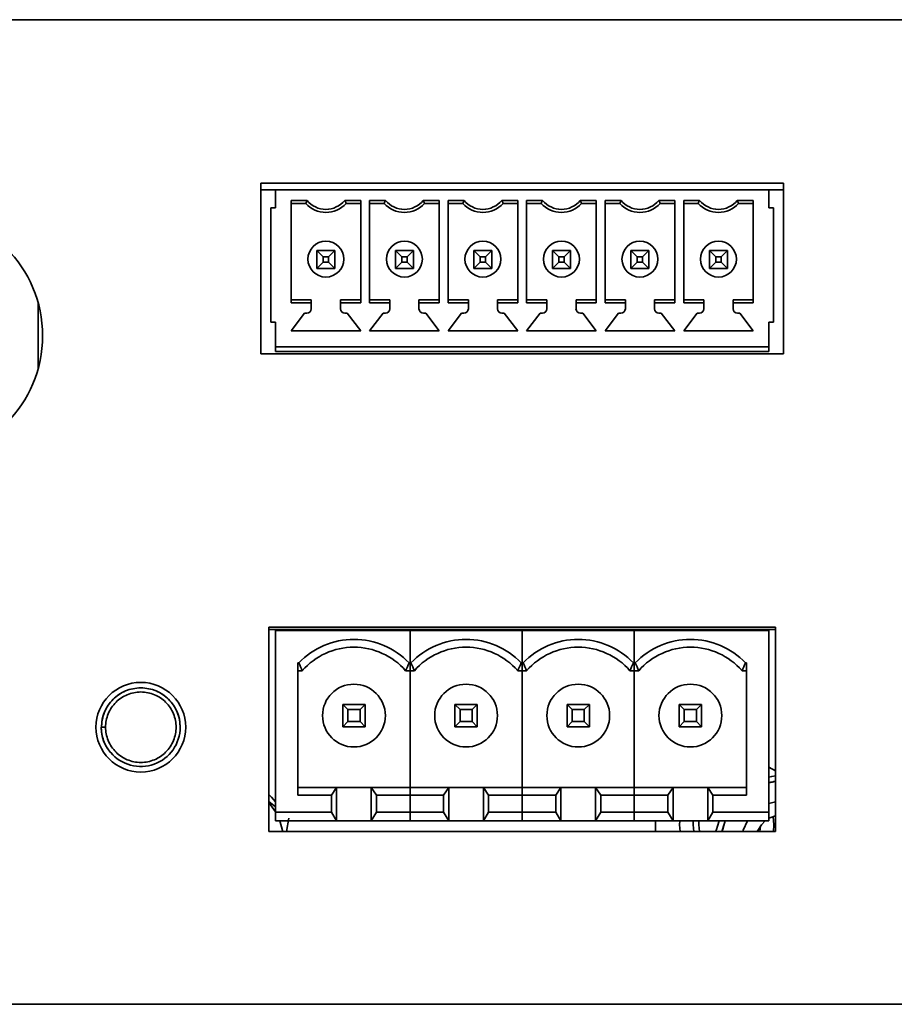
# Model space of a CAD drawing. Header units: millimetres. Extents: x 5 to 587, y 7 to 377.
# Tile 9 of 16: x 474 to 487, y 171 to 186. Entities that reach past the tile are written whole.
import ezdxf

# ---------------------------------------------------------------- set-up
doc = ezdxf.new("R2010")
doc.units = ezdxf.units.MM

msp = doc.modelspace()

# ---------------------------------------------------------------- linework, layer by layer
at = {"color": 7, "linetype": 'Continuous', "lineweight": 35}
for p, q in [((430.44, 185.5322), (575.7734, 185.5322)), ((475.0413, 185.533), (475.0413, 185.5322)), ((475.1829, 185.533), (475.0413, 185.533)), ((475.1829, 185.533), (475.1829, 185.5322)), ((475.6422, 185.533), (475.1829, 185.533)), ((475.6422, 185.533), (475.6422, 185.5322)), ((476.566, 185.533), (475.6422, 185.533)), ((476.566, 185.533), (476.566, 185.5322)), ((477.0305, 185.533), (476.566, 185.533)), ((477.0305, 185.533), (477.0305, 185.5322)), ((485.6167, 183.1022), (477.85, 183.1022)), ((477.85, 183.1022), (477.85, 180.5688)), ((485.6167, 180.5688), (485.6167, 183.1022)), ((478.0667, 183.0029), (477.85, 183.0029)), ((478.0667, 182.7362), (478.0667, 183.0029)), ((485.4, 183.0029), (478.0667, 183.0029)), ((485.6167, 183.0029), (485.4, 183.0029)), ((485.4, 183.0029), (485.4, 182.7362)), ((478.3, 182.8476), (478.5373, 182.8476)), ((478.3, 182.8476), (478.3, 181.3249)), ((478.5167, 182.8029), (478.3, 182.8029)), ((478.5167, 182.8029), (478.3, 182.8029)), ((478.5167, 182.8029), (478.5167, 182.8029)), ((479.0961, 182.8476), (479.3334, 182.8476)), ((479.3334, 182.8029), (479.1167, 182.8029)), ((479.1167, 182.8029), (479.1167, 182.8029)), ((479.3334, 182.8029), (479.1167, 182.8029)), ((479.3334, 181.3249), (479.3334, 182.8476)), ((479.4667, 182.8476), (479.7039, 182.8476)), ((479.4667, 182.8476), (479.4667, 181.3249)), ((479.6834, 182.8029), (479.4667, 182.8029)), ((479.6834, 182.8029), (479.4667, 182.8029)), ((479.6834, 182.8029), (479.6834, 182.8029)), ((480.2628, 182.8476), (480.5, 182.8476)), ((480.5, 182.8029), (480.2834, 182.8029)), ((480.2834, 182.8029), (480.2834, 182.8029)), ((480.5, 182.8029), (480.2834, 182.8029)), ((480.5, 181.3249), (480.5, 182.8476)), ((480.6334, 182.8476), (480.8706, 182.8476)), ((480.6334, 182.8476), (480.6334, 181.3249)), ((480.85, 182.8029), (480.6334, 182.8029)), ((480.85, 182.8029), (480.6334, 182.8029)), ((480.85, 182.8029), (480.85, 182.8029)), ((481.4295, 182.8476), (481.6667, 182.8476)), ((481.6667, 182.8029), (481.45, 182.8029)), ((481.45, 182.8029), (481.45, 182.8029)), ((481.6667, 182.8029), (481.45, 182.8029)), ((481.6667, 181.3249), (481.6667, 182.8476)), ((481.8, 182.8476), (482.0373, 182.8476)), ((481.8, 182.8476), (481.8, 181.3249)), ((482.0167, 182.8029), (481.8, 182.8029)), ((482.0167, 182.8029), (481.8, 182.8029)), ((482.0167, 182.8029), (482.0167, 182.8029)), ((482.5961, 182.8476), (482.8334, 182.8476)), ((482.8334, 182.8029), (482.6167, 182.8029)), ((482.6167, 182.8029), (482.6167, 182.8029)), ((482.8334, 182.8029), (482.6167, 182.8029)), ((482.8334, 181.3249), (482.8334, 182.8476)), ((482.9667, 182.8476), (483.2039, 182.8476)), ((482.9667, 182.8476), (482.9667, 181.3249)), ((483.1834, 182.8029), (482.9667, 182.8029)), ((483.1834, 182.8029), (482.9667, 182.8029)), ((483.1834, 182.8029), (483.1834, 182.8029)), ((483.7628, 182.8476), (484, 182.8476)), ((484, 182.8029), (483.7834, 182.8029)), ((483.7834, 182.8029), (483.7834, 182.8029)), ((484, 182.8029), (483.7834, 182.8029)), ((484, 181.3249), (484, 182.8476)), ((484.1334, 182.8476), (484.3706, 182.8476)), ((484.1334, 182.8476), (484.1334, 181.3249)), ((484.35, 182.8029), (484.1334, 182.8029)), ((484.35, 182.8029), (484.1334, 182.8029)), ((484.35, 182.8029), (484.35, 182.8029)), ((484.9295, 182.8476), (485.1667, 182.8476)), ((485.1667, 182.8029), (484.95, 182.8029)), ((484.95, 182.8029), (484.95, 182.8029)), ((485.1667, 182.8029), (484.95, 182.8029)), ((485.1667, 181.3249), (485.1667, 182.8476)), ((478, 182.7362), (478, 181.0362)), ((478.0667, 182.7362), (478, 182.7362)), ((485.4, 182.7362), (485.4667, 182.7362)), ((485.4667, 181.0362), (485.4667, 182.7362)), ((478.6834, 181.8362), (478.6834, 182.1029)), ((478.6834, 182.1029), (478.7767, 182.0096)), ((478.6834, 182.1029), (478.95, 182.1029)), ((478.95, 182.1029), (478.8567, 182.0096)), ((478.95, 182.1029), (478.95, 181.8362)), ((479.85, 181.8362), (479.85, 182.1029)), ((479.85, 182.1029), (479.9434, 182.0096)), ((479.85, 182.1029), (480.1167, 182.1029)), ((480.1167, 182.1029), (480.0234, 182.0096)), ((480.1167, 182.1029), (480.1167, 181.8362)), ((481.0167, 181.8362), (481.0167, 182.1029)), ((481.0167, 182.1029), (481.11, 182.0096)), ((481.0167, 182.1029), (481.2834, 182.1029)), ((481.2834, 182.1029), (481.19, 182.0096)), ((481.2834, 182.1029), (481.2834, 181.8362)), ((482.1834, 181.8362), (482.1834, 182.1029)), ((482.1834, 182.1029), (482.2767, 182.0096)), ((482.1834, 182.1029), (482.45, 182.1029)), ((482.45, 182.1029), (482.3567, 182.0096)), ((482.45, 182.1029), (482.45, 181.8362)), ((483.35, 181.8362), (483.35, 182.1029)), ((483.35, 182.1029), (483.4434, 182.0096)), ((483.35, 182.1029), (483.6167, 182.1029)), ((483.6167, 182.1029), (483.5234, 182.0096)), ((483.6167, 182.1029), (483.6167, 181.8362)), ((484.5167, 181.8362), (484.5167, 182.1029)), ((484.5167, 182.1029), (484.61, 182.0096)), ((484.5167, 182.1029), (484.7834, 182.1029)), ((484.7834, 182.1029), (484.69, 182.0096)), ((484.7834, 182.1029), (484.7834, 181.8362)), ((478.55, 181.9746), (478.55, 181.9746)), ((478.7767, 181.9296), (478.6834, 181.8362)), ((478.7767, 182.0096), (478.7767, 181.9296)), ((478.8567, 182.0096), (478.7767, 182.0096)), ((478.7767, 181.9296), (478.8567, 181.9296)), ((478.8567, 181.9296), (478.8567, 182.0096)), ((478.8567, 181.9296), (478.95, 181.8362)), ((479.0834, 181.9746), (479.0834, 181.9746)), ((479.7167, 181.9746), (479.7167, 181.9746)), ((479.9434, 181.9296), (479.85, 181.8362)), ((479.9434, 182.0096), (479.9434, 181.9296)), ((480.0234, 182.0096), (479.9434, 182.0096)), ((479.9434, 181.9296), (480.0234, 181.9296)), ((480.0234, 181.9296), (480.0234, 182.0096)), ((480.0234, 181.9296), (480.1167, 181.8362)), ((480.25, 181.9746), (480.25, 181.9746)), ((480.8834, 181.9746), (480.8834, 181.9746)), ((481.11, 181.9296), (481.0167, 181.8362)), ((481.11, 182.0096), (481.11, 181.9296)), ((481.19, 182.0096), (481.11, 182.0096)), ((481.11, 181.9296), (481.19, 181.9296)), ((481.19, 181.9296), (481.19, 182.0096)), ((481.19, 181.9296), (481.2834, 181.8362)), ((481.4167, 181.9746), (481.4167, 181.9746)), ((482.05, 181.9746), (482.05, 181.9746)), ((482.2767, 181.9296), (482.1834, 181.8362)), ((482.2767, 182.0096), (482.2767, 181.9296)), ((482.3567, 182.0096), (482.2767, 182.0096)), ((482.2767, 181.9296), (482.3567, 181.9296)), ((482.3567, 181.9296), (482.3567, 182.0096)), ((482.3567, 181.9296), (482.45, 181.8362)), ((482.5834, 181.9746), (482.5834, 181.9746)), ((483.2167, 181.9746), (483.2167, 181.9746)), ((483.4434, 181.9296), (483.35, 181.8362)), ((483.4434, 182.0096), (483.4434, 181.9296)), ((483.5234, 182.0096), (483.4434, 182.0096)), ((483.4434, 181.9296), (483.5234, 181.9296)), ((483.5234, 181.9296), (483.5234, 182.0096)), ((483.5234, 181.9296), (483.6167, 181.8362)), ((483.75, 181.9746), (483.75, 181.9746)), ((484.3834, 181.9746), (484.3834, 181.9746)), ((484.61, 181.9296), (484.5167, 181.8362)), ((484.61, 182.0096), (484.61, 181.9296)), ((484.69, 182.0096), (484.61, 182.0096)), ((484.61, 181.9296), (484.69, 181.9296)), ((484.69, 181.9296), (484.69, 182.0096)), ((484.69, 181.9296), (484.7834, 181.8362)), ((484.9167, 181.9746), (484.9167, 181.9746)), ((478.95, 181.8362), (478.6834, 181.8362)), ((478.6834, 181.8362), (478.95, 181.8362)), ((480.1167, 181.8362), (479.85, 181.8362)), ((479.85, 181.8362), (480.1167, 181.8362)), ((481.2834, 181.8362), (481.0167, 181.8362)), ((481.0167, 181.8362), (481.2834, 181.8362)), ((482.45, 181.8362), (482.1834, 181.8362)), ((482.1834, 181.8362), (482.45, 181.8362)), ((483.6167, 181.8362), (483.35, 181.8362)), ((483.35, 181.8362), (483.6167, 181.8362)), ((484.7834, 181.8362), (484.5167, 181.8362)), ((484.7834, 181.8362), (484.5167, 181.8362)), ((474.5401, 180.3455), (474.5401, 181.3251)), ((474.5401, 180.3455), (474.5401, 181.3251)), ((478.3, 181.3696), (478.6, 181.3696)), ((478.6, 181.3249), (478.3, 181.3249)), ((478.6, 181.3696), (478.6, 181.3249)), ((478.6, 181.3249), (478.6, 181.2362)), ((479.0334, 181.3696), (479.3334, 181.3696)), ((479.0334, 181.3249), (479.0334, 181.3696)), ((479.3334, 181.3249), (479.0334, 181.3249)), ((479.0334, 181.2362), (479.0334, 181.3249)), ((479.4667, 181.3696), (479.7667, 181.3696)), ((479.7667, 181.3249), (479.4667, 181.3249)), ((479.7667, 181.3696), (479.7667, 181.3249)), ((479.7667, 181.3249), (479.7667, 181.2362)), ((480.2, 181.3696), (480.5, 181.3696)), ((480.2, 181.3249), (480.2, 181.3696)), ((480.5, 181.3249), (480.2, 181.3249)), ((480.2, 181.2362), (480.2, 181.3249)), ((480.6334, 181.3696), (480.9334, 181.3696)), ((480.9334, 181.3249), (480.6334, 181.3249)), ((480.9334, 181.3696), (480.9334, 181.3249)), ((480.9334, 181.3249), (480.9334, 181.2362)), ((481.3667, 181.3696), (481.6667, 181.3696)), ((481.3667, 181.3249), (481.3667, 181.3696)), ((481.6667, 181.3249), (481.3667, 181.3249)), ((481.3667, 181.2362), (481.3667, 181.3249)), ((481.8, 181.3696), (482.1, 181.3696)), ((482.1, 181.3249), (481.8, 181.3249)), ((482.1, 181.3696), (482.1, 181.3249)), ((482.1, 181.3249), (482.1, 181.2362)), ((482.5334, 181.3696), (482.8334, 181.3696)), ((482.5334, 181.3249), (482.5334, 181.3696)), ((482.8334, 181.3249), (482.5334, 181.3249)), ((482.5334, 181.2362), (482.5334, 181.3249)), ((482.9667, 181.3696), (483.2667, 181.3696)), ((483.2667, 181.3249), (482.9667, 181.3249)), ((483.2667, 181.3696), (483.2667, 181.3249)), ((483.2667, 181.3249), (483.2667, 181.2362)), ((483.7, 181.3696), (484, 181.3696)), ((483.7, 181.3249), (483.7, 181.3696)), ((483.7, 181.2362), (483.7, 181.3249)), ((484, 181.3249), (483.7, 181.3249)), ((484.1334, 181.3696), (484.4334, 181.3696)), ((484.4334, 181.3249), (484.1334, 181.3249)), ((484.4334, 181.3696), (484.4334, 181.3249)), ((484.4334, 181.3249), (484.4334, 181.2362)), ((484.8667, 181.3696), (485.1667, 181.3696)), ((484.8667, 181.3249), (484.8667, 181.3696)), ((484.8667, 181.2362), (484.8667, 181.3249)), ((485.1667, 181.3249), (484.8667, 181.3249)), ((478.0667, 181.0362), (478, 181.0362)), ((478.0667, 181.0362), (478, 181.0362)), ((478.0667, 180.6696), (478.0667, 181.0362)), ((478.5, 181.1696), (478.3, 180.9096)), ((478.5, 181.1696), (478.3, 180.9096)), ((478.5334, 181.1696), (478.5, 181.1696)), ((478.5, 181.1696), (478.5, 181.1696)), ((478.5334, 181.1696), (478.5, 181.1696)), ((479.1334, 181.1696), (479.1, 181.1696)), ((479.1334, 181.1696), (479.1, 181.1696)), ((479.3334, 180.9096), (479.1334, 181.1696)), ((479.3334, 180.9096), (479.1334, 181.1696)), ((479.1334, 181.1696), (479.1334, 181.1696)), ((479.6667, 181.1696), (479.4667, 180.9096)), ((479.6667, 181.1696), (479.4667, 180.9096)), ((479.7, 181.1696), (479.6667, 181.1696)), ((479.6667, 181.1696), (479.6667, 181.1696)), ((479.7, 181.1696), (479.6667, 181.1696)), ((480.3, 181.1696), (480.2667, 181.1696)), ((480.3, 181.1696), (480.2667, 181.1696)), ((480.5, 180.9096), (480.3, 181.1696)), ((480.5, 180.9096), (480.3, 181.1696)), ((480.3, 181.1696), (480.3, 181.1696)), ((480.8334, 181.1696), (480.6334, 180.9096)), ((480.8334, 181.1696), (480.6334, 180.9096)), ((480.8667, 181.1696), (480.8334, 181.1696)), ((480.8334, 181.1696), (480.8334, 181.1696)), ((480.8667, 181.1696), (480.8334, 181.1696)), ((481.4667, 181.1696), (481.4334, 181.1696)), ((481.4667, 181.1696), (481.4334, 181.1696)), ((481.6667, 180.9096), (481.4667, 181.1696)), ((481.6667, 180.9096), (481.4667, 181.1696)), ((481.4667, 181.1696), (481.4667, 181.1696)), ((482, 181.1696), (481.8, 180.9096)), ((482, 181.1696), (481.8, 180.9096)), ((482.0334, 181.1696), (482, 181.1696)), ((482, 181.1696), (482, 181.1696)), ((482.0334, 181.1696), (482, 181.1696)), ((482.6334, 181.1696), (482.6, 181.1696)), ((482.6334, 181.1696), (482.6, 181.1696)), ((482.8334, 180.9096), (482.6334, 181.1696)), ((482.8334, 180.9096), (482.6334, 181.1696)), ((482.6334, 181.1696), (482.6334, 181.1696)), ((483.1667, 181.1696), (482.9667, 180.9096)), ((483.1667, 181.1696), (482.9667, 180.9096)), ((483.2, 181.1696), (483.1667, 181.1696)), ((483.1667, 181.1696), (483.1667, 181.1696)), ((483.2, 181.1696), (483.1667, 181.1696)), ((483.8, 181.1696), (483.7667, 181.1696)), ((483.8, 181.1696), (483.7667, 181.1696)), ((484, 180.9096), (483.8, 181.1696)), ((484, 180.9096), (483.8, 181.1696)), ((483.8, 181.1696), (483.8, 181.1696)), ((484.3334, 181.1696), (484.1334, 180.9096)), ((484.3334, 181.1696), (484.1334, 180.9096)), ((484.3667, 181.1696), (484.3334, 181.1696)), ((484.3334, 181.1696), (484.3334, 181.1696)), ((484.3667, 181.1696), (484.3334, 181.1696)), ((484.9667, 181.1696), (484.9334, 181.1696)), ((484.9667, 181.1696), (484.9334, 181.1696)), ((485.1667, 180.9096), (484.9667, 181.1696)), ((485.1667, 180.9096), (484.9667, 181.1696)), ((484.9667, 181.1696), (484.9667, 181.1696)), ((485.4, 181.0362), (485.4667, 181.0362)), ((485.4, 181.0362), (485.4, 180.6696)), ((485.4, 181.0362), (485.4667, 181.0362)), ((478.3, 180.9096), (479.3334, 180.9096)), ((479.4667, 180.9096), (480.5, 180.9096)), ((480.6334, 180.9096), (481.6667, 180.9096)), ((481.8, 180.9096), (482.8334, 180.9096)), ((482.9667, 180.9096), (484, 180.9096)), ((484.1334, 180.9096), (485.1667, 180.9096)), ((485.4, 180.6696), (478.0667, 180.6696)), ((478.0667, 180.6696), (478.0667, 180.6696)), ((485.4, 180.6696), (478.0667, 180.6696)), ((478.0667, 180.6529), (478.0667, 180.6696)), ((478.0667, 180.6029), (478.0667, 180.6529)), ((485.4, 180.6029), (478.0667, 180.6029)), ((485.4, 180.6696), (485.4, 180.6696)), ((485.4, 180.6696), (485.4, 180.6529)), ((485.4, 180.6529), (485.4, 180.6029)), ((477.85, 180.5688), (485.6167, 180.5688)), ((485.5, 176.5022), (477.9667, 176.5022)), ((477.9667, 176.5022), (477.9667, 173.4688)), ((485.5, 173.4688), (485.5, 176.5022)), ((485.5, 176.4694), (477.9667, 176.4694)), ((478.0667, 173.7568), (478.0667, 176.4568)), ((480.0667, 176.4568), (478.0667, 176.4568)), ((479.0667, 176.4568), (479.0667, 176.4694)), ((479.4, 176.4568), (479.4, 176.4694)), ((480.0667, 175.9729), (480.0667, 176.4568)), ((481.7334, 176.4568), (480.0667, 176.4568)), ((480.0667, 175.9729), (480.0667, 176.4568)), ((480.7334, 176.4568), (480.7334, 176.4694)), ((481.0667, 176.4568), (481.0667, 176.4694)), ((481.7334, 175.9729), (481.7334, 176.4568)), ((483.4, 176.4568), (481.7334, 176.4568)), ((481.7334, 175.9729), (481.7334, 176.4568)), ((482.4, 176.4568), (482.4, 176.4694)), ((482.7334, 176.4568), (482.7334, 176.4694)), ((483.4, 175.9729), (483.4, 176.4568)), ((483.4, 175.9729), (483.4, 176.4568)), ((485.4, 176.4568), (483.4, 176.4568)), ((484.0667, 176.4568), (484.0667, 176.4694)), ((484.4, 176.4568), (484.4, 176.4694)), ((485.4, 176.4568), (485.4, 173.7568)), ((478.4, 175.9729), (478.4146, 175.9729)), ((478.4, 174.0074), (478.4, 175.9729)), ((480.0667, 175.9729), (480.0522, 175.9729)), ((480.0667, 175.8568), (480.0667, 175.9729)), ((480.0667, 175.9729), (480.0812, 175.9729)), ((480.0667, 175.8568), (480.0667, 175.9729)), ((481.7334, 175.9729), (481.7188, 175.9729)), ((481.7334, 175.8568), (481.7334, 175.9729)), ((481.7334, 175.9729), (481.7479, 175.9729)), ((481.7334, 175.8568), (481.7334, 175.9729)), ((483.4, 175.9729), (483.3855, 175.9729)), ((483.4, 175.8568), (483.4, 175.9729)), ((483.4, 175.9729), (483.4146, 175.9729)), ((483.4, 175.8568), (483.4, 175.9729)), ((485.0667, 175.9729), (485.0522, 175.9729)), ((485.0667, 175.9729), (485.0667, 174.0074)), ((478.4658, 175.8568), (478.4, 175.8568)), ((478.4658, 175.8568), (478.4, 175.8568)), ((478.4658, 175.8568), (478.4658, 175.8568)), ((480.0667, 175.8568), (480.0009, 175.8568)), ((480.0009, 175.8568), (480.0009, 175.8568)), ((480.0667, 175.8568), (480.0009, 175.8568)), ((480.0667, 174.1235), (480.0667, 175.8568)), ((480.1325, 175.8568), (480.0667, 175.8568)), ((480.1325, 175.8568), (480.0667, 175.8568)), ((480.0667, 174.1235), (480.0667, 175.8568)), ((480.1325, 175.8568), (480.1325, 175.8568)), ((481.7334, 175.8568), (481.6676, 175.8568)), ((481.6676, 175.8568), (481.6676, 175.8568)), ((481.7334, 175.8568), (481.6676, 175.8568)), ((481.7334, 174.1235), (481.7334, 175.8568)), ((481.7991, 175.8568), (481.7334, 175.8568)), ((481.7991, 175.8568), (481.7334, 175.8568)), ((481.7334, 174.1235), (481.7334, 175.8568)), ((481.7991, 175.8568), (481.7991, 175.8568)), ((483.4, 175.8568), (483.3343, 175.8568)), ((483.4, 175.8568), (483.3343, 175.8568)), ((483.3343, 175.8568), (483.3343, 175.8568)), ((483.4, 174.1235), (483.4, 175.8568)), ((483.4658, 175.8568), (483.4, 175.8568)), ((483.4658, 175.8568), (483.4, 175.8568)), ((483.4, 174.1235), (483.4, 175.8568)), ((483.4658, 175.8568), (483.4658, 175.8568)), ((485.0667, 175.8568), (485.0009, 175.8568)), ((485.0667, 175.8568), (485.0009, 175.8568)), ((485.0009, 175.8568), (485.0009, 175.8568)), ((479.0667, 175.3568), (479.0667, 175.0235)), ((479.0667, 175.3568), (479.1431, 175.2804)), ((479.4, 175.3568), (479.0667, 175.3568)), ((479.4, 175.3568), (479.3236, 175.2804)), ((479.4, 175.0235), (479.4, 175.3568)), ((480.7334, 175.3568), (480.7334, 175.0235)), ((480.7334, 175.3568), (480.8098, 175.2804)), ((481.0667, 175.3568), (480.7334, 175.3568)), ((481.0667, 175.3568), (480.9903, 175.2804)), ((481.0667, 175.0235), (481.0667, 175.3568)), ((482.4, 175.3568), (482.4, 175.0235)), ((482.4, 175.3568), (482.4764, 175.2804)), ((482.7334, 175.3568), (482.4, 175.3568)), ((482.7334, 175.3568), (482.657, 175.2804)), ((482.7334, 175.0235), (482.7334, 175.3568)), ((484.0667, 175.3568), (484.0667, 175.0235)), ((484.0667, 175.3568), (484.1431, 175.2804)), ((484.4, 175.3568), (484.0667, 175.3568)), ((484.4, 175.3568), (484.3236, 175.2804)), ((484.4, 175.0235), (484.4, 175.3568)), ((478.7667, 175.1902), (478.7667, 175.1902)), ((479.1431, 175.2804), (479.1431, 175.0999)), ((479.1431, 175.2804), (479.3236, 175.2804)), ((479.3236, 175.2804), (479.3236, 175.0999)), ((480.4334, 175.1902), (480.4334, 175.1902)), ((480.8098, 175.2804), (480.8098, 175.0999)), ((480.8098, 175.2804), (480.9903, 175.2804)), ((480.9903, 175.2804), (480.9903, 175.0999)), ((482.1, 175.1902), (482.1, 175.1902)), ((482.4764, 175.2804), (482.4764, 175.0999)), ((482.4764, 175.2804), (482.657, 175.2804)), ((482.657, 175.2804), (482.657, 175.0999)), ((483.7667, 175.1902), (483.7667, 175.1902)), ((484.1431, 175.2804), (484.1431, 175.0999)), ((484.1431, 175.2804), (484.3236, 175.2804)), ((484.3236, 175.2804), (484.3236, 175.0999)), ((479.1431, 175.0999), (479.0667, 175.0235)), ((479.1431, 175.0999), (479.3236, 175.0999)), ((479.3236, 175.0999), (479.4, 175.0235)), ((480.8098, 175.0999), (480.7334, 175.0235)), ((480.8098, 175.0999), (480.9903, 175.0999)), ((480.9903, 175.0999), (481.0667, 175.0235)), ((482.4764, 175.0999), (482.4, 175.0235)), ((482.4764, 175.0999), (482.657, 175.0999)), ((482.657, 175.0999), (482.7334, 175.0235)), ((484.1431, 175.0999), (484.0667, 175.0235)), ((484.1431, 175.0999), (484.3236, 175.0999)), ((484.3236, 175.0999), (484.4, 175.0235)), ((475.5429, 175.0174), (475.4783, 175.0174)), ((479.0667, 175.0235), (479.4, 175.0235)), ((479.4, 175.0235), (479.0667, 175.0235)), ((480.7334, 175.0235), (481.0667, 175.0235)), ((481.0667, 175.0235), (480.7334, 175.0235)), ((482.4, 175.0235), (482.7334, 175.0235)), ((482.7334, 175.0235), (482.4, 175.0235)), ((484.0667, 175.0235), (484.4, 175.0235)), ((484.4, 175.0235), (484.0667, 175.0235)), ((475.6187, 174.6424), (475.6155, 174.6397)), ((485.5, 174.368), (485.4, 174.4258)), ((485.5, 174.2093), (485.4, 174.1919)), ((478.9764, 174.1235), (478.4, 174.1235)), ((478.9, 174.0074), (478.4, 174.0074)), ((478.9764, 174.1235), (478.9, 174.0074)), ((478.9, 174.0074), (478.9, 173.7568)), ((478.9764, 173.6235), (478.9764, 174.1235)), ((479.4903, 174.1235), (478.9764, 174.1235)), ((479.4903, 174.1235), (479.4903, 173.6235)), ((479.5667, 174.0074), (479.4903, 174.1235)), ((480.0667, 174.1235), (479.4903, 174.1235)), ((479.5667, 173.7568), (479.5667, 174.0074)), ((480.0667, 174.0074), (479.5667, 174.0074)), ((480.0667, 174.0074), (480.0667, 174.1235)), ((480.6431, 174.1235), (480.0667, 174.1235)), ((480.0667, 174.0074), (480.0667, 174.1235)), ((480.0667, 173.7568), (480.0667, 174.0074)), ((480.5667, 174.0074), (480.0667, 174.0074)), ((480.0667, 173.7568), (480.0667, 174.0074)), ((480.6431, 174.1235), (480.5667, 174.0074)), ((480.5667, 174.0074), (480.5667, 173.7568)), ((480.6431, 173.6235), (480.6431, 174.1235)), ((481.157, 174.1235), (480.6431, 174.1235)), ((481.157, 174.1235), (481.157, 173.6235)), ((481.2334, 174.0074), (481.157, 174.1235)), ((481.7334, 174.1235), (481.157, 174.1235)), ((481.2334, 173.7568), (481.2334, 174.0074)), ((481.7334, 174.0074), (481.2334, 174.0074)), ((481.7334, 174.0074), (481.7334, 174.1235)), ((482.3098, 174.1235), (481.7334, 174.1235)), ((481.7334, 174.0074), (481.7334, 174.1235)), ((481.7334, 173.7568), (481.7334, 174.0074)), ((482.2334, 174.0074), (481.7334, 174.0074)), ((481.7334, 173.7568), (481.7334, 174.0074)), ((482.3098, 174.1235), (482.2334, 174.0074)), ((482.2334, 174.0074), (482.2334, 173.7568)), ((482.3098, 173.6235), (482.3098, 174.1235)), ((482.8236, 174.1235), (482.3098, 174.1235)), ((482.8236, 174.1235), (482.8236, 173.6235)), ((482.9, 174.0074), (482.8236, 174.1235)), ((483.4, 174.1235), (482.8236, 174.1235)), ((482.9, 173.7568), (482.9, 174.0074)), ((483.4, 174.0074), (482.9, 174.0074)), ((483.4, 174.0074), (483.4, 174.1235)), ((483.9764, 174.1235), (483.4, 174.1235)), ((483.4, 174.0074), (483.4, 174.1235)), ((483.4, 173.7568), (483.4, 174.0074)), ((483.4, 173.7568), (483.4, 174.0074)), ((483.9, 174.0074), (483.4, 174.0074)), ((483.9764, 174.1235), (483.9, 174.0074)), ((483.9, 174.0074), (483.9, 173.7568)), ((483.9764, 173.6235), (483.9764, 174.1235)), ((484.4903, 174.1235), (483.9764, 174.1235)), ((484.4903, 174.1235), (484.4903, 173.6235)), ((484.5667, 174.0074), (484.4903, 174.1235)), ((485.0667, 174.1235), (484.4903, 174.1235)), ((484.5667, 173.7568), (484.5667, 174.0074)), ((485.0667, 174.0074), (484.5667, 174.0074)), ((477.9667, 173.9146), (478.0667, 173.8316)), ((485.5, 173.9086), (485.4, 173.8824)), ((478.9, 173.7568), (478.0667, 173.7568)), ((478.0667, 173.6235), (478.0667, 173.7568)), ((478.9, 173.7568), (478.9764, 173.6235)), ((479.4903, 173.6235), (479.5667, 173.7568)), ((479.5667, 173.7568), (480.0667, 173.7568)), ((480.0667, 173.6235), (480.0667, 173.7568)), ((480.0667, 173.6235), (480.0667, 173.7568)), ((480.5667, 173.7568), (480.0667, 173.7568)), ((480.5667, 173.7568), (480.6431, 173.6235)), ((481.157, 173.6235), (481.2334, 173.7568)), ((481.2334, 173.7568), (481.7334, 173.7568)), ((481.7334, 173.6235), (481.7334, 173.7568)), ((482.2334, 173.7568), (481.7334, 173.7568)), ((481.7334, 173.6235), (481.7334, 173.7568)), ((482.2334, 173.7568), (482.3098, 173.6235)), ((482.8236, 173.6235), (482.9, 173.7568)), ((482.9, 173.7568), (483.4, 173.7568)), ((483.4, 173.6235), (483.4, 173.7568)), ((483.4, 173.6235), (483.4, 173.7568)), ((483.9, 173.7568), (483.4, 173.7568)), ((483.9, 173.7568), (483.9764, 173.6235)), ((484.4903, 173.6235), (484.5667, 173.7568)), ((484.5667, 173.7568), (485.4, 173.7568)), ((485.4, 173.7568), (485.4, 173.6235)), ((478.9764, 173.6235), (478.0667, 173.6235)), ((480.0667, 173.6235), (478.0667, 173.6235)), ((478.0667, 173.6235), (478.0667, 173.6235)), ((478.2324, 173.4688), (478.2661, 173.666)), ((478.9764, 173.6235), (479.4903, 173.6235)), ((479.4903, 173.6235), (480.0667, 173.6235)), ((480.6431, 173.6235), (480.0667, 173.6235)), ((481.7334, 173.6235), (480.0667, 173.6235)), ((480.6431, 173.6235), (481.157, 173.6235)), ((481.157, 173.6235), (481.7334, 173.6235)), ((482.3098, 173.6235), (481.7334, 173.6235)), ((483.4, 173.6235), (481.7334, 173.6235)), ((482.3098, 173.6235), (482.8236, 173.6235)), ((482.8236, 173.6235), (483.4, 173.6235)), ((483.9764, 173.6235), (483.4, 173.6235)), ((485.4, 173.6235), (483.4, 173.6235)), ((483.715, 173.6235), (483.715, 173.4688)), ((483.9764, 173.6235), (484.4903, 173.6235)), ((484.4903, 173.6235), (485.4, 173.6235)), ((484.6609, 173.6235), (484.6385, 173.5488)), ((484.6986, 173.4688), (484.7337, 173.5785)), ((484.7495, 173.6235), (484.7059, 173.4688)), ((485.4, 173.6235), (485.4, 173.6235)), ((477.9667, 173.4688), (485.5, 173.4688)), ((485.2639, 173.4688), (485.2731, 173.5484)), ((430.34, 170.8988), (575.8734, 170.8988))]:
    msp.add_line(p, q, dxfattribs=at)
at = {"color": 7, "linetype": 'Continuous', "lineweight": 35, "flags": 128}
for points in [[(485.5, 174.2931), (485.4427, 174.2853), (485.4, 174.2772)], [(478.0667, 173.9076), (478.0071, 173.9783), (477.9667, 174.0194)], [(478.0667, 173.7581), (478.0452, 173.7934), (477.9667, 173.8985)], [(478.1741, 173.4688), (478.1717, 173.4812), (478.1306, 173.6235)], [(484.0801, 173.4688), (484.0734, 173.5655), (484.0758, 173.6235)], [(484.2767, 173.6235), (484.2734, 173.5655), (484.2828, 173.4688)], [(484.3681, 173.4688), (484.3567, 173.5655), (484.3608, 173.6235)], [(485.0796, 173.6235), (485.0172, 173.4877), (485.0115, 173.4688)], [(485.3455, 173.6235), (485.2888, 173.5681), (485.2263, 173.4688)], [(485.5, 173.7016), (485.416, 173.6693), (485.4, 173.6606)], [(485.4623, 173.6897), (485.4734, 173.5655), (485.4667, 173.4688)], [(484.6385, 173.5488), (484.6204, 173.497), (484.6063, 173.4688)]]:
    msp.add_lwpolyline(points, dxfattribs=at)
at = {"color": 7, "linetype": 'Continuous', "lineweight": 35}
for centre, radius in [((472.7734, 180.8353), 1.8333), ((478.8167, 181.9746), 0.2667), ((479.9834, 181.9746), 0.2667), ((481.15, 181.9746), 0.2667), ((482.3167, 181.9746), 0.2667), ((483.4834, 181.9746), 0.2667), ((484.65, 181.9746), 0.2667), ((476.0667, 175.0174), 0.6667), ((479.2334, 175.1902), 0.4667), ((480.9, 175.1902), 0.4667), ((482.5667, 175.1902), 0.4667), ((484.2334, 175.1902), 0.4667)]:
    msp.add_circle(centre, radius, dxfattribs=at)
for centre, radius, start, end in [((478.8167, 183.0737), 0.4042, 222.07502, 317.92498), ((478.8167, 183.0737), 0.4042, 222.07502, 317.92498), ((478.8167, 183.0737), 0.3595, 218.98482, 321.01518), ((479.9834, 183.0737), 0.4042, 222.07502, 317.92498), ((479.9834, 183.0737), 0.4042, 222.07502, 317.92498), ((479.9834, 183.0737), 0.3595, 218.98482, 321.01518), ((481.15, 183.0737), 0.4042, 222.07502, 317.92498), ((481.15, 183.0737), 0.4042, 222.07502, 317.92498), ((481.15, 183.0737), 0.3595, 218.98482, 321.01518), ((482.3167, 183.0737), 0.4042, 222.07502, 317.92498), ((482.3167, 183.0737), 0.4042, 222.07502, 317.92498), ((482.3167, 183.0737), 0.3595, 218.98482, 321.01518), ((483.4834, 183.0737), 0.4042, 222.07502, 317.92498), ((483.4834, 183.0737), 0.4042, 222.07502, 317.92498), ((483.4834, 183.0737), 0.3595, 218.98482, 321.01518), ((484.65, 183.0737), 0.4042, 222.07502, 317.92498), ((484.65, 183.0737), 0.4042, 222.07502, 317.92498), ((484.65, 183.0737), 0.3595, 218.98482, 321.01518), ((478.8167, 181.9746), 0.2667, 180, 0), ((479.9834, 181.9746), 0.2667, 180, 0), ((481.15, 181.9746), 0.2667, 180, 0), ((482.3167, 181.9746), 0.2667, 180, 0), ((483.4834, 181.9746), 0.2667, 180, 0), ((484.65, 181.9746), 0.2667, 180, 0), ((478.5334, 181.2362), 0.0667, 270, 0), ((478.5334, 181.2362), 0.0667, 270, 0), ((479.1, 181.2362), 0.0667, 180, 270), ((479.1, 181.2362), 0.0667, 180, 270), ((479.7, 181.2362), 0.0667, 270, 0), ((479.7, 181.2362), 0.0667, 270, 0), ((480.2667, 181.2362), 0.0667, 180, 270), ((480.2667, 181.2362), 0.0667, 180, 270), ((480.8667, 181.2362), 0.0667, 270, 0), ((480.8667, 181.2362), 0.0667, 270, 0), ((481.4334, 181.2362), 0.0667, 180, 270), ((481.4334, 181.2362), 0.0667, 180, 270), ((482.0334, 181.2362), 0.0667, 270, 0), ((482.0334, 181.2362), 0.0667, 270, 0), ((482.6, 181.2362), 0.0667, 180, 270), ((482.6, 181.2362), 0.0667, 180, 270), ((483.2, 181.2362), 0.0667, 270, 0), ((483.2, 181.2362), 0.0667, 270, 0), ((483.7667, 181.2362), 0.0667, 180, 270), ((483.7667, 181.2362), 0.0667, 180, 270), ((484.3667, 181.2362), 0.0667, 270, 360), ((484.3667, 181.2362), 0.0667, 270, 0), ((484.9334, 181.2362), 0.0667, 180, 270), ((484.9334, 181.2362), 0.0667, 180, 270), ((479.2334, 175.1902), 1.1328, 43.71131, 136.28869), ((479.2334, 175.1902), 1.0167, 40.97561, 139.02439), ((479.2334, 175.1902), 1.0167, 40.97561, 139.02439), ((480.9, 175.1902), 1.1328, 43.71131, 136.28869), ((480.9, 175.1902), 1.0167, 40.97561, 139.02439), ((480.9, 175.1902), 1.0167, 40.97561, 139.02439), ((482.5667, 175.1902), 1.1328, 43.71131, 136.28869), ((482.5667, 175.1902), 1.0167, 40.97561, 139.02439), ((482.5667, 175.1902), 1.0167, 40.97561, 139.02439), ((484.2334, 175.1902), 1.1328, 43.71131, 136.28869), ((484.2334, 175.1902), 1.0167, 40.97561, 139.02439), ((484.2334, 175.1902), 1.0167, 40.97561, 139.02439), ((476.0667, 175.0174), 0.5842, 0, 180), ((479.2334, 175.1902), 0.4667, 180, 0), ((480.9, 175.1902), 0.4667, 180, 0), ((482.5667, 175.1902), 0.4667, 180, 0), ((484.2334, 175.1902), 0.4667, 180, 360), ((476.0667, 175.0174), 0.5884, 180, 219.93097), ((476.0667, 175.0174), 0.5842, 219.93097, 0)]:
    msp.add_arc(centre, radius, start, end, dxfattribs=at)
for points, knots in [([(478.5167, 182.8029), (478.52, 182.8104), (478.5234, 182.8178), (478.5302, 182.8327), (478.5337, 182.8401), (478.5373, 182.8476)], [0, 0, 0, 0, 0.26065254, 0.26065254, 0.52130508, 0.52130508, 0.52130508, 0.52130508]), ([(479.1167, 182.8029), (479.1134, 182.8104), (479.11, 182.8178), (479.1032, 182.8327), (479.0997, 182.8401), (479.0961, 182.8476)], [0, 0, 0, 0, 0.26065254, 0.26065254, 0.52130508, 0.52130508, 0.52130508, 0.52130508]), ([(479.6834, 182.8029), (479.6867, 182.8104), (479.69, 182.8178), (479.6969, 182.8327), (479.7004, 182.8401), (479.7039, 182.8476)], [0, 0, 0, 0, 0.26065254, 0.26065254, 0.52130508, 0.52130508, 0.52130508, 0.52130508]), ([(480.2834, 182.8029), (480.2801, 182.8104), (480.2767, 182.8178), (480.2698, 182.8327), (480.2664, 182.8401), (480.2628, 182.8476)], [0, 0, 0, 0, 0.26065254, 0.26065254, 0.52130508, 0.52130508, 0.52130508, 0.52130508]), ([(480.85, 182.8029), (480.8533, 182.8104), (480.8567, 182.8178), (480.8636, 182.8327), (480.867, 182.8401), (480.8706, 182.8476)], [0, 0, 0, 0, 0.26065254, 0.26065254, 0.52130508, 0.52130508, 0.52130508, 0.52130508]), ([(481.45, 182.8029), (481.4467, 182.8104), (481.4434, 182.8178), (481.4365, 182.8327), (481.433, 182.8401), (481.4295, 182.8476)], [0, 0, 0, 0, 0.26065254, 0.26065254, 0.52130508, 0.52130508, 0.52130508, 0.52130508]), ([(482.0167, 182.8029), (482.02, 182.8104), (482.0234, 182.8178), (482.0302, 182.8327), (482.0337, 182.8401), (482.0373, 182.8476)], [0, 0, 0, 0, 0.26065254, 0.26065254, 0.52130508, 0.52130508, 0.52130508, 0.52130508]), ([(482.6167, 182.8029), (482.6134, 182.8104), (482.61, 182.8178), (482.6032, 182.8327), (482.5997, 182.8401), (482.5961, 182.8476)], [0, 0, 0, 0, 0.26065254, 0.26065254, 0.52130508, 0.52130508, 0.52130508, 0.52130508]), ([(483.1834, 182.8029), (483.1867, 182.8104), (483.19, 182.8178), (483.1969, 182.8327), (483.2004, 182.8401), (483.2039, 182.8476)], [0, 0, 0, 0, 0.26065254, 0.26065254, 0.52130508, 0.52130508, 0.52130508, 0.52130508]), ([(483.7834, 182.8029), (483.7801, 182.8104), (483.7767, 182.8178), (483.7698, 182.8327), (483.7664, 182.8401), (483.7628, 182.8476)], [0, 0, 0, 0, 0.26065254, 0.26065254, 0.52130508, 0.52130508, 0.52130508, 0.52130508]), ([(484.35, 182.8029), (484.3533, 182.8104), (484.3567, 182.8178), (484.3636, 182.8327), (484.367, 182.8401), (484.3706, 182.8476)], [0, 0, 0, 0, 0.26065254, 0.26065254, 0.52130508, 0.52130508, 0.52130508, 0.52130508]), ([(484.95, 182.8029), (484.9467, 182.8104), (484.9434, 182.8178), (484.9365, 182.8327), (484.933, 182.8401), (484.9295, 182.8476)], [0, 0, 0, 0, 0.26065254, 0.26065254, 0.52130508, 0.52130508, 0.52130508, 0.52130508]), ([(476.6509, 175.0174), (476.6509, 175.0904), (476.6367, 175.1674), (476.5775, 175.3115), (476.5325, 175.3783), (476.4506, 175.4595), (476.421, 175.4834), (476.3592, 175.5245), (476.3271, 175.5417), (476.223, 175.5853), (476.145, 175.6016), (475.9884, 175.6016), (475.9104, 175.5853), (475.8063, 175.5417), (475.7742, 175.5245), (475.7124, 175.4834), (475.6828, 175.4595), (475.6009, 175.3783), (475.5559, 175.3115), (475.4967, 175.1674), (475.4825, 175.0904), (475.4825, 175.0174)], [0, 0, 0, 0, 0.125, 0.125, 0.25, 0.25, 0.3125, 0.3125, 0.375, 0.375, 0.5, 0.5, 0.625, 0.625, 0.6875, 0.6875, 0.75, 0.75, 0.875, 0.875, 1, 1, 1, 1]), ([(475.5429, 175.0174), (475.5429, 175.0829), (475.5557, 175.1519), (475.6088, 175.2811), (475.6491, 175.3409), (475.7225, 175.4137), (475.7491, 175.4352), (475.8045, 175.472), (475.8333, 175.4875), (475.9266, 175.5266), (475.9965, 175.5412), (476.1369, 175.5412), (476.2068, 175.5266), (476.3002, 175.4875), (476.3289, 175.472), (476.3843, 175.4352), (476.4109, 175.4137), (476.4843, 175.3409), (476.5246, 175.2811), (476.5777, 175.1519), (476.5905, 175.0829), (476.5905, 174.952), (476.5777, 174.883), (476.5246, 174.7538), (476.4843, 174.6939), (476.4109, 174.6211), (476.3843, 174.5996), (476.3289, 174.5628), (476.3002, 174.5474), (476.2068, 174.5083), (476.1369, 174.4937), (475.9965, 174.4937), (475.9266, 174.5083), (475.8333, 174.5474), (475.8045, 174.5628), (475.7491, 174.5996), (475.7225, 174.6211), (475.6491, 174.6939), (475.6088, 174.7538), (475.5557, 174.883), (475.5429, 174.952), (475.5429, 175.0174)], [0, 0, 0, 0, 0.0625, 0.0625, 0.125, 0.125, 0.15625, 0.15625, 0.1875, 0.1875, 0.25, 0.25, 0.3125, 0.3125, 0.34375, 0.34375, 0.375, 0.375, 0.4375, 0.4375, 0.5, 0.5, 0.5625, 0.5625, 0.625, 0.625, 0.65625, 0.65625, 0.6875, 0.6875, 0.75, 0.75, 0.8125, 0.8125, 0.84375, 0.84375, 0.875, 0.875, 0.9375, 0.9375, 1, 1, 1, 1]), ([(475.6155, 174.6397), (475.5711, 174.6927), (475.5358, 174.7545), (475.4893, 174.8845), (475.4783, 174.9525), (475.4783, 175.0174)], [0, 0, 0, 0, 0.5, 0.5, 1, 1, 1, 1]), ([(485.4124, 174.1947), (485.4247, 174.1973), (485.4542, 174.2037), (485.4831, 174.21), (485.5, 174.2137)], [0, 0, 0, 0, 0.4160337, 1, 1, 1, 1])]:
    msp.add_open_spline(points, degree=3, knots=knots, dxfattribs=at)
for points in [[(478.4658, 175.8568), (478.4487, 175.8943), (478.4316, 175.933), (478.4146, 175.9729)], [(480.0009, 175.8568), (480.0186, 175.8955), (480.0356, 175.9342), (480.0522, 175.9729)], [(480.1325, 175.8568), (480.1154, 175.8943), (480.0983, 175.933), (480.0812, 175.9729)], [(481.6676, 175.8568), (481.6852, 175.8955), (481.7023, 175.9342), (481.7188, 175.9729)], [(481.7991, 175.8568), (481.7821, 175.8943), (481.765, 175.933), (481.7479, 175.9729)], [(483.3343, 175.8568), (483.3519, 175.8955), (483.369, 175.9342), (483.3855, 175.9729)], [(483.4658, 175.8568), (483.4487, 175.8943), (483.4316, 175.933), (483.4146, 175.9729)], [(485.0009, 175.8568), (485.0186, 175.8955), (485.0356, 175.9342), (485.0522, 175.9729)]]:
    msp.add_open_spline(points, degree=3, dxfattribs=at)

doc.saveas('drawing.dxf')
